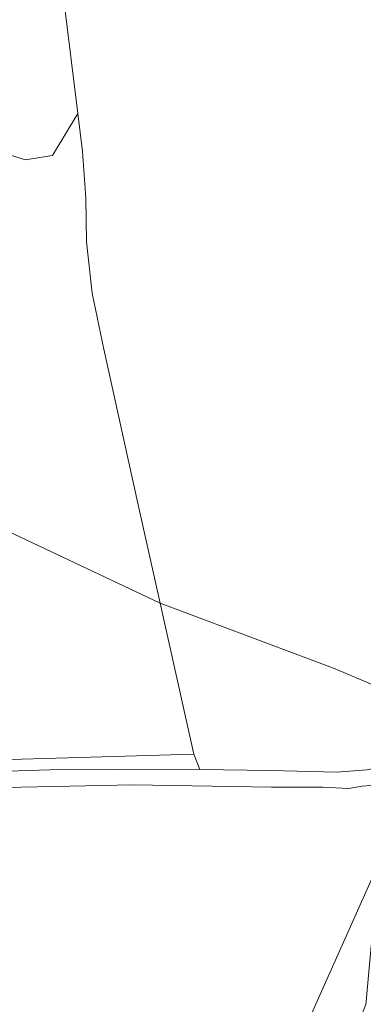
# Model space of a CAD drawing. Extents: x 176032 to 190000, y 318229 to 352878.
# Tile 86 of 184: x 177135 to 177188, y 321024 to 321176. Entities that reach past the tile are written whole.
import ezdxf

# ---------------------------------------------------------------- set-up
doc = ezdxf.new("R2010")
doc.units = 0
for name, color, linetype, lineweight in [('af-bs-haagraster', 253, 'haag', 18), ('bp-b5-boom', 253, 'Continuous', 18), ('bp-b5-grasland', 253, 'Continuous', 18), ('gw-bs-teenlijn', 253, 'Continuous', 18), ('og-b5-grond_ingericht', 253, 'Continuous', 18), ('og-bs-terreinafscheiding', 7, 'Continuous', 18), ('vh-b5-verh_soort', 253, 'Continuous', 18)]:
    doc.layers.add(name, color=color, linetype=linetype, lineweight=lineweight)
doc.layers.add('viewports', color=7, linetype='Continuous')
doc.linetypes.add('haag', pattern='A,7,-1.5,[1,RTW.shx,S=0.75,R=45,X=0,Y=0],-1.5', length=10)

# ---------------------------------------------------------------- blocks, each defined once
blk = doc.blocks.new('x-ref dtb totaal grijs')
at = {"layer": 'af-bs-haagraster'}
for points in [[(177156.375, 321086.237, 44.459), (177152.975, 321101.451, 44.459), (177147.71, 321125.52, 44.531), (177145.876, 321134.161, 44.507), (177144.991, 321142.142, 44.483), (177144.904, 321148.868, 44.507), (177144.379, 321156.073, 44.507), (177143.684, 321161.957, 44.375), (177140.526, 321187.48, 44.176), (177137.961, 321202.624, 44.345), (177135.145, 321218.491, 44.014)], [(177156.375, 321086.237, 44.459), (177161.585, 321062.876, 44.297), (177111.931, 321061.434, 44.008)]]:
    blk.add_polyline3d(points, dxfattribs=at)
at = {"layer": 'bp-b5-boom'}
for points in [[(177143.684, 321161.957, 44.375), (177139.729, 321155.462, 44.085), (177135.54, 321154.816, 44.229), (177131.378, 321156.161, 44.253), (177127.244, 321159.498, 44.157), (177122.251, 321162.716, 44.169), (177119.071, 321163.051, 44.338), (177110.245, 321163.044, 43.351), (177111.318, 321171.959, 43.351), (177113.471, 321183.004, 43.347), (177113.98, 321186.21, 43.347), (177113.963, 321188.578, 43.347), (177113.755, 321190.377, 43.347), (177112.44, 321194.541, 43.347), (177109.77, 321201.783, 43.347), (177105.934, 321209.977, 43.342), (177104.179, 321213.499, 43.344), (177105.012, 321213.812, 43.364), (177105.619, 321212.724, 43.352), (177124.973, 321216.394, 43.611), (177135.145, 321218.491, 44.014), (177137.961, 321202.624, 44.345), (177140.526, 321187.48, 44.176)], [(177121.088, 320835.058, 46.798), (177115.173, 320835.834, 44.136), (177125.968, 320875.994, 43.87), (177137.894, 320917.5, 43.236), (177149.219, 320949.487, 43.236), (177166.085, 320991.973, 43.507), (177192.271, 321050.64, 44.425), (177190.017, 321039.646, 45.906), (177189.012, 321033.157, 46.304), (177188.349, 321025.797, 46.75), (177188.285, 321025.098, 46.75), (177188.174, 321024.115, 46.75), (177187.704, 321022.844, 46.75), (177186.587, 321019.965, 46.789), (177173.823, 320990.074, 46.684), (177158.335, 320951.243, 46.71), (177144.641, 320912.291, 46.75), (177133.581, 320878.389, 46.723)]]:
    blk.add_polyline3d(points, close=True, dxfattribs=at)
blk.add_polyline3d([(177132.395, 321057.727, 43.874), (177142.443, 321057.903, 43.857), (177152.172, 321058.128, 43.874), (177173.606, 321057.765, 44.101), (177181.548, 321057.774, 44.075), (177185.526, 321057.562, 44.281), (177187.641, 321057.921, 44.399), (177188.937, 321058, 44.425), (177190.491, 321057.671, 44.372), (177191.949, 321056.71, 44.403), (177193.292, 321055.448, 44.434), (177193.649, 321054.665, 44.443), (177192.271, 321050.64, 44.425), (177166.085, 320991.973, 43.507), (177149.219, 320949.487, 43.236), (177137.894, 320917.5, 43.236), (177125.968, 320875.994, 43.87)], dxfattribs=at)
at = {"layer": 'bp-b5-grasland'}
blk.add_polyline3d([(177162.529, 321060.465, 44.06), (177158.616, 321060.515, 44.045), (177139.32, 321060.411, 43.992), (177119.705, 321059.824, 43.914), (177103.257, 321058.52, 43.708), (177083.452, 321057.736, 43.784), (177078.47, 321057.778, 43.82), (177078.598, 321058.594, 43.647), (177078.83, 321059.147, 43.629), (177079.479, 321060.312, 43.599), (177104.91, 321061.693, 44.026), (177111.931, 321061.434, 44.008), (177161.585, 321062.876, 44.297)], close=True, dxfattribs=at)
at = {"layer": 'gw-bs-teenlijn'}
blk.add_polyline3d([(177115.173, 320835.834, 44.136), (177125.968, 320875.994, 43.87), (177137.894, 320917.5, 43.236), (177149.219, 320949.487, 43.236), (177166.085, 320991.973, 43.507), (177192.271, 321050.64, 44.425)], dxfattribs=at)
at = {"layer": 'og-b5-grond_ingericht'}
blk.add_polyline3d([(177265.191, 321200.319, 44.45), (177244.624, 321158.662, 44.45), (177202.81, 321076.055, 44.411), (177198.987, 321069.48, 44.411), (177183.448, 321076.078, 43.778), (177156.375, 321086.237, 44.459), (177152.975, 321101.451, 44.459), (177147.71, 321125.52, 44.531), (177145.876, 321134.161, 44.507), (177144.991, 321142.142, 44.483), (177144.904, 321148.868, 44.507), (177144.379, 321156.073, 44.507), (177143.684, 321161.957, 44.375), (177140.526, 321187.48, 44.176)], dxfattribs=at)
for points in [[(177143.684, 321161.957, 44.375), (177144.379, 321156.073, 44.507), (177144.904, 321148.868, 44.507), (177144.991, 321142.142, 44.483), (177145.876, 321134.161, 44.507), (177147.71, 321125.52, 44.531), (177152.975, 321101.451, 44.459), (177156.375, 321086.237, 44.459), (177100.857, 321112.457, 43.351), (177105.496, 321134.191, 43.351), (177108.615, 321149.496, 43.351), (177110.245, 321163.044, 43.351), (177119.071, 321163.051, 44.338), (177122.251, 321162.716, 44.169), (177127.244, 321159.498, 44.157), (177131.378, 321156.161, 44.253), (177135.54, 321154.816, 44.229), (177139.729, 321155.462, 44.085)], [(177156.375, 321086.237, 44.459), (177161.585, 321062.876, 44.297), (177111.931, 321061.434, 44.008), (177104.91, 321061.693, 44.026), (177079.479, 321060.312, 43.599), (177081.217, 321063.218, 43.59), (177085.832, 321071.427, 43.511), (177091.977, 321085.47, 43.472), (177094.637, 321091.536, 43.437), (177096.316, 321096.503, 43.35), (177100.857, 321112.457, 43.351)], [(177198.987, 321069.48, 44.411), (177197.051, 321065.823, 44.335), (177196.029, 321064.252, 44.316), (177194.859, 321062.562, 44.276), (177194.363, 321061.938, 44.272), (177191.35, 321061.045, 44.364), (177188.346, 321060.419, 44.254), (177183.678, 321060.075, 44.132), (177173.5, 321060.325, 44.101), (177162.529, 321060.465, 44.06), (177161.585, 321062.876, 44.297), (177156.375, 321086.237, 44.459), (177183.448, 321076.078, 43.778)]]:
    blk.add_polyline3d(points, close=True, dxfattribs=at)
at = {"layer": 'og-bs-terreinafscheiding'}
for points in [[(177110.245, 321163.044, 43.351), (177119.071, 321163.051, 44.338), (177122.251, 321162.716, 44.169), (177127.244, 321159.498, 44.157), (177131.378, 321156.161, 44.253), (177135.54, 321154.816, 44.229), (177139.729, 321155.462, 44.085), (177143.684, 321161.957, 44.375)], [(177161.585, 321062.876, 44.297), (177162.529, 321060.465, 44.06)], [(177162.529, 321060.465, 44.06), (177173.5, 321060.325, 44.101), (177183.678, 321060.075, 44.132), (177188.346, 321060.419, 44.254), (177191.35, 321061.045, 44.364), (177194.363, 321061.938, 44.272)], [(177083.452, 321057.736, 43.784), (177103.257, 321058.52, 43.708), (177119.705, 321059.824, 43.914), (177139.32, 321060.411, 43.992), (177158.616, 321060.515, 44.045), (177162.529, 321060.465, 44.06)], [(177083.578, 321054.594, 43.794), (177103.963, 321055.943, 43.774), (177111.012, 321056.503, 43.708), (177132.395, 321057.727, 43.874), (177142.443, 321057.903, 43.857), (177152.172, 321058.128, 43.874), (177173.606, 321057.765, 44.101), (177181.548, 321057.774, 44.075), (177185.526, 321057.562, 44.281), (177187.641, 321057.921, 44.399), (177188.937, 321058, 44.425), (177190.491, 321057.671, 44.372), (177191.949, 321056.71, 44.403), (177193.292, 321055.448, 44.434), (177193.649, 321054.665, 44.443)]]:
    blk.add_polyline3d(points, dxfattribs=at)
at = {"layer": 'vh-b5-verh_soort'}
for points in [[(177188.937, 321058, 44.425), (177187.641, 321057.921, 44.399), (177185.526, 321057.562, 44.281), (177181.548, 321057.774, 44.075), (177173.606, 321057.765, 44.101), (177152.172, 321058.128, 43.874), (177142.443, 321057.903, 43.857), (177132.395, 321057.727, 43.874)], [(177119.705, 321059.824, 43.914), (177139.32, 321060.411, 43.992), (177158.616, 321060.515, 44.045), (177162.529, 321060.465, 44.06), (177173.5, 321060.325, 44.101), (177183.678, 321060.075, 44.132), (177188.346, 321060.419, 44.254)]]:
    blk.add_polyline3d(points, dxfattribs=at)

msp = doc.modelspace()

# ---------------------------------------------------------------- block references
at = {"layer": 'viewports'}
msp.add_blockref('x-ref dtb totaal grijs', (0, 0), dxfattribs=at)

doc.saveas('drawing.dxf')
